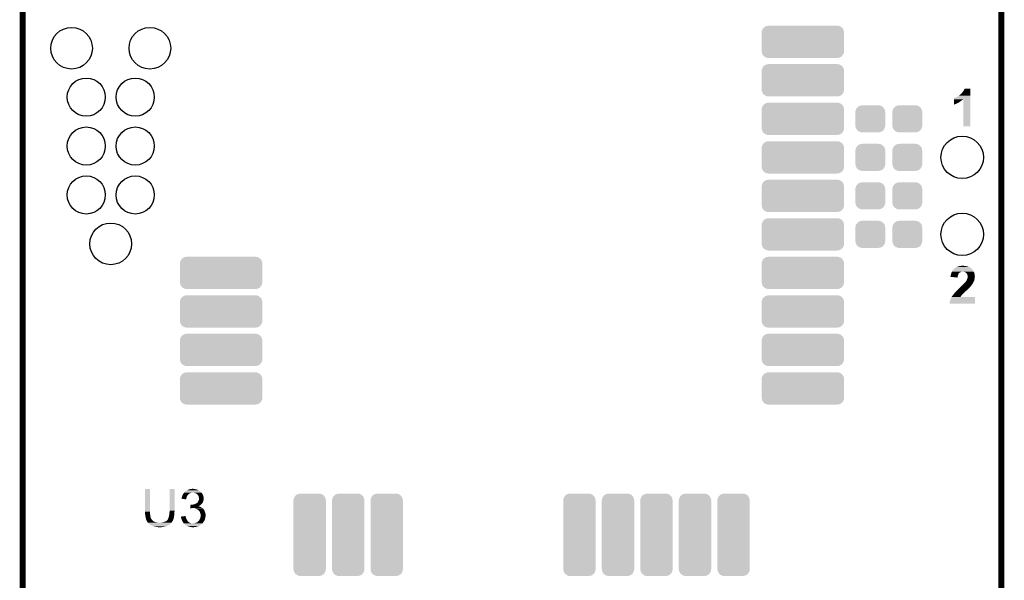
# Model space of a CAD drawing. Extents: x -1.3 to 24.2, y -3.9 to 53.4.
# Tile 22 of 28: x -1.3 to 24.2, y 25.3 to 39.9. Entities that reach past the tile are written whole.
import ezdxf

# ---------------------------------------------------------------- set-up
doc = ezdxf.new("R2010")
doc.units = 0
doc.layers.get('0').update_dxf_attribs({"linetype": 'CONTINUOUS'})
for name, color, linetype in [('RAK11720_CLICK_V100_GKO', 14, 'CONTINUOUS'), ('RAK11720_CLICK_V100_GTO', 12, 'CONTINUOUS'), ('RAK11720_CLICK_V100_GTS', 13, 'CONTINUOUS')]:
    doc.layers.add(name, color=color, linetype=linetype)

# ---------------------------------------------------------------- blocks, each defined once
blk = doc.blocks.new('ROUND_78')
blk.add_circle((0, 0), 0.551)
blk = doc.blocks.new('CUSTOM_79')
for points in [[(-0.37475, 0.234078), (-0.360486, 0.26887), (0.377262, 0.234078), (0.357822, 0.26887)], [(-0.360486, 0.26887), (-0.34504, 0.286174), (0.357822, 0.26887), (0.348152, 0.286174)], [(-0.34504, 0.286174), (-0.320744, 0.31339), (0.348152, 0.286174), (0.317222, 0.31339)], [(-0.320744, 0.31339), (-0.298526, 0.325596), (0.317222, 0.31339), (0.30335, 0.325596)], [(-0.298526, 0.325596), (-0.268438, 0.342124), (0.30335, 0.325596), (0.2622, 0.342124)], [(-0.268438, 0.342124), (-0.233628, 0.347838), (0.2622, 0.342124), (0.247972, 0.347838)], [(-0.233628, 0.347838), (-0.20955, 0.35179), (0.247972, 0.347838), (0.20955, 0.35179)], [(-0.38735, 0.17526), (-0.383124, 0.213652), (0.38735, 0.17526), (0.380766, 0.213652)], [(-0.38608, 0.154124), (-0.38735, 0.17526), (0.38608, 0.154124), (0.38735, 0.17526)], [(-0.38608, -0.154124), (-0.38608, 0.154124), (0.38608, -0.154124), (0.38608, 0.154124)], [(-0.383124, 0.213652), (-0.37475, 0.234078), (0.380766, 0.213652), (0.377262, 0.234078)], [(-0.38735, -0.17526), (-0.38608, -0.154124), (0.38735, -0.17526), (0.38608, -0.154124)], [(-0.380764, -0.213652), (-0.38735, -0.17526), (0.383124, -0.213652), (0.38735, -0.17526)], [(-0.377262, -0.234078), (-0.380764, -0.213652), (0.374748, -0.234078), (0.383124, -0.213652)], [(-0.35782, -0.26887), (-0.377262, -0.234078), (0.360486, -0.26887), (0.374748, -0.234078)], [(-0.348152, -0.286174), (-0.35782, -0.26887), (0.345038, -0.286174), (0.360486, -0.26887)], [(-0.31722, -0.31339), (-0.348152, -0.286174), (0.320744, -0.31339), (0.345038, -0.286174)], [(-0.30335, -0.325596), (-0.31722, -0.31339), (0.298524, -0.325596), (0.320744, -0.31339)], [(-0.262198, -0.342124), (-0.30335, -0.325596), (0.268438, -0.342124), (0.298524, -0.325596)], [(-0.247972, -0.347838), (-0.262198, -0.342124), (0.233626, -0.347838), (0.268438, -0.342124)], [(-0.20955, -0.35179), (-0.247972, -0.347838), (0.20955, -0.35179), (0.233626, -0.347838)]]:
    blk.add_solid(points)
blk = doc.blocks.new('ROUND_81')
blk.add_circle((0, 0), 0.495)
blk = doc.blocks.new('CUSTOM_83')
for points in [[(-0.375872, 1.005534), (-0.355274, 1.029436), (0.379164, 1.005534), (0.351456, 1.029436)], [(-0.355274, 1.029436), (-0.329106, 1.044372), (0.351456, 1.029436), (0.33414, 1.044372)], [(-0.329106, 1.044372), (-0.303632, 1.05891), (0.33414, 1.044372), (0.296752, 1.05891)], [(-0.303632, 1.05891), (-0.264608, 1.06592), (0.296752, 1.05891), (0.278722, 1.06592)], [(-0.264608, 1.06592), (-0.24511, 1.069422), (0.278722, 1.06592), (0.24511, 1.069422)], [(-0.24511, 1.069422), (-0.24511, 1.07061), (0.24511, 1.069422), (0.24511, 1.07061)], [(-0.42037, -0.89535), (-0.42037, 0.89535), (0.42037, -0.89535), (0.42037, 0.89535)], [(-0.419096, 0.89535), (-0.415608, 0.928962), (0.419096, 0.89535), (0.413076, 0.928962)], [(-0.415608, 0.928962), (-0.405936, 0.953878), (0.413076, 0.928962), (0.408612, 0.953878)], [(-0.405936, 0.953878), (-0.394088, 0.984392), (0.408612, 0.953878), (0.391218, 0.984392)], [(-0.394088, 0.984392), (-0.375872, 1.005534), (0.391218, 0.984392), (0.379164, 1.005534)], [(-0.413074, -0.928962), (-0.419096, -0.89535), (0.415608, -0.928962), (0.419096, -0.89535)], [(-0.408612, -0.953878), (-0.413074, -0.928962), (0.405934, -0.953878), (0.415608, -0.928962)], [(-0.391216, -0.984392), (-0.408612, -0.953878), (0.394088, -0.984392), (0.405934, -0.953878)], [(-0.379164, -1.005534), (-0.391216, -0.984392), (0.37587, -1.005534), (0.394088, -0.984392)], [(-0.351454, -1.029436), (-0.379164, -1.005534), (0.355274, -1.029436), (0.37587, -1.005534)], [(-0.33414, -1.044372), (-0.351454, -1.029436), (0.329104, -1.044372), (0.355274, -1.029436)], [(-0.29675, -1.05891), (-0.33414, -1.044372), (0.303632, -1.05891), (0.329104, -1.044372)], [(-0.278722, -1.06592), (-0.29675, -1.05891), (0.264606, -1.06592), (0.303632, -1.05891)], [(-0.24511, -1.069422), (-0.278722, -1.06592), (0.24511, -1.069422), (0.264606, -1.06592)], [(-0.24511, -1.07061), (-0.24511, -1.069422), (0.24511, -1.07061), (0.24511, -1.069422)]]:
    blk.add_solid(points)
blk = doc.blocks.new('CUSTOM_84')
for points in [[(-1.069336, 0.24511), (-1.065848, 0.278722), (1.069336, 0.24511), (1.063316, 0.278722)], [(-1.065848, 0.278722), (-1.056176, 0.303638), (1.063316, 0.278722), (1.058852, 0.303638)], [(-1.056176, 0.303638), (-1.044328, 0.334152), (1.058852, 0.303638), (1.041458, 0.334152)], [(-1.044328, 0.334152), (-1.026112, 0.355294), (1.041458, 0.334152), (1.029404, 0.355294)], [(-1.026112, 0.355294), (-1.005514, 0.379196), (1.029404, 0.355294), (1.001694, 0.379196)], [(-1.005514, 0.379196), (-0.979348, 0.39413), (1.001694, 0.379196), (0.98438, 0.39413)], [(-0.979348, 0.39413), (-0.953872, 0.40867), (0.98438, 0.39413), (0.946986, 0.40867)], [(-0.953872, 0.40867), (-0.914858, 0.415678), (0.946986, 0.40867), (0.92896, 0.415678)], [(-0.914858, 0.415678), (-0.89535, 0.419182), (0.92896, 0.415678), (0.89535, 0.419182)], [(-0.89535, 0.419182), (-0.89535, 0.42037), (0.89535, 0.419182), (0.89535, 0.42037)], [(-1.07061, -0.24511), (-1.07061, 0.24511), (1.07061, -0.24511), (1.07061, 0.24511)], [(-1.063314, -0.278722), (-1.069336, -0.24511), (1.065848, -0.278722), (1.069336, -0.24511)], [(-1.058852, -0.303638), (-1.063314, -0.278722), (1.056174, -0.303638), (1.065848, -0.278722)], [(-1.041456, -0.334152), (-1.058852, -0.303638), (1.044328, -0.334152), (1.056174, -0.303638)], [(-1.029404, -0.355294), (-1.041456, -0.334152), (1.02611, -0.355294), (1.044328, -0.334152)], [(-1.001694, -0.379196), (-1.029404, -0.355294), (1.005514, -0.379196), (1.02611, -0.355294)], [(-0.98438, -0.394132), (-1.001694, -0.379196), (0.979344, -0.394132), (1.005514, -0.379196)], [(-0.94699, -0.40867), (-0.98438, -0.394132), (0.953872, -0.40867), (0.979344, -0.394132)], [(-0.928962, -0.41568), (-0.94699, -0.40867), (0.914846, -0.41568), (0.953872, -0.40867)], [(-0.89535, -0.419182), (-0.928962, -0.41568), (0.89535, -0.419182), (0.914846, -0.41568)], [(-0.89535, -0.42037), (-0.89535, -0.419182), (0.89535, -0.42037), (0.89535, -0.419182)]]:
    blk.add_solid(points)
blk = doc.blocks.new('ROUND_39')
blk.add_circle((0, 0), 0.541)

msp = doc.modelspace()

# ---------------------------------------------------------------- linework, layer by layer
at = {"layer": 'RAK11720_CLICK_V100_GKO', "const_width": 0.1524}
for points in [[(-1.27, -3.81), (-1.27, 51.054)], [(24.13, -1.27), (24.13, 51.054)]]:
    msp.add_lwpolyline(points, dxfattribs=at)
at = {"layer": 'RAK11720_CLICK_V100_GTO'}
for points in [[(22.900644, 37.79012), (22.900646, 37.818066), (23.327352, 37.79012), (23.327354, 37.818066)], [(22.900646, 37.818066), (22.903186, 37.8206), (23.327354, 37.818066), (23.327354, 37.8206)], [(22.903186, 37.8206), (22.905722, 37.820602), (23.327354, 37.8206), (23.327354, 37.820602)], [(22.905722, 37.820602), (22.913342, 37.82314), (23.327354, 37.820602), (23.327354, 37.82314)], [(22.913342, 37.82314), (22.926038, 37.83076), (23.327354, 37.82314), (23.327354, 37.83076)], [(22.926038, 37.83076), (22.94636, 37.83838), (23.327354, 37.83076), (23.327354, 37.83838)], [(22.94636, 37.83838), (22.96922, 37.84854), (23.327354, 37.83838), (23.327354, 37.84854)], [(22.96922, 37.84854), (22.99716, 37.86378), (23.327354, 37.84854), (23.327354, 37.86378)], [(22.99716, 37.86378), (23.02764, 37.8841), (23.327354, 37.86378), (23.327354, 37.8841)], [(23.02764, 37.8841), (23.05812, 37.90697), (23.327354, 37.8841), (23.327356, 37.90697)], [(23.05812, 37.90697), (23.058142, 37.9095), (23.327356, 37.90697), (23.327356, 37.9095)], [(23.058142, 37.9095), (23.060666, 37.909506), (23.327356, 37.9095), (23.327356, 37.909506)], [(23.060666, 37.909506), (23.10384, 37.95268), (23.327356, 37.909506), (23.327356, 37.95268)], [(23.10384, 37.95268), (23.124158, 37.975538), (23.327356, 37.95268), (23.327358, 37.975538)], [(23.124158, 37.975538), (23.144482, 38.00348), (23.327358, 37.975538), (23.327358, 38.00348)], [(23.144482, 38.00348), (23.16226, 38.03396), (23.327358, 38.00348), (23.327358, 38.03396)], [(23.16226, 38.03396), (23.174966, 38.064418), (23.327358, 38.03396), (23.32736, 38.064418)], [(23.174966, 38.064418), (23.174976, 38.06444), (23.32736, 38.064418), (23.174976, 38.06444)], [(22.90064, 37.70122), (22.900642, 37.71392), (23.01748, 37.70122), (23.035262, 37.71392)], [(22.90064, 37.69106), (22.90064, 37.70122), (22.99462, 37.69106), (23.01748, 37.70122)], [(22.90064, 37.6682), (22.90064, 37.69106), (22.951438, 37.6682), (22.99462, 37.69106)], [(22.90064, 37.65045), (22.90064, 37.6682), (22.90064, 37.65045), (22.951438, 37.6682)], [(22.900642, 37.7571), (22.900644, 37.767258), (23.1013, 37.7571), (23.11146, 37.767258)], [(22.900642, 37.72662), (22.900642, 37.7571), (23.05558, 37.72662), (23.1013, 37.7571)], [(22.900642, 37.71392), (22.900642, 37.72662), (23.035262, 37.71392), (23.05558, 37.72662)], [(22.900644, 37.790106), (22.900644, 37.79012), (23.139394, 37.790106), (23.141918, 37.79012)], [(22.900644, 37.785038), (22.900644, 37.790106), (23.136854, 37.785038), (23.139394, 37.790106)], [(22.900644, 37.782498), (22.900644, 37.785038), (23.13178, 37.782498), (23.136854, 37.785038)], [(22.900644, 37.767258), (22.900644, 37.782498), (23.11146, 37.767258), (23.13178, 37.782498)], [(23.14194, 37.084022), (23.141918, 37.79012), (23.327338, 37.084022), (23.327352, 37.79012)], [(23.327338, 37.084), (23.14194, 37.084022), (23.327338, 37.084), (23.327338, 37.084022)], [(22.814282, 33.215582), (22.81936, 33.23082), (23.003192, 33.215582), (23.008906, 33.23082)], [(22.81936, 33.23082), (22.819782, 33.23336), (23.008906, 33.23082), (23.00986, 33.23336)], [(22.819782, 33.23336), (22.8219, 33.246062), (23.00986, 33.23336), (23.014094, 33.246062)], [(22.8219, 33.246062), (22.822624, 33.2486), (23.014094, 33.246062), (23.01494, 33.2486)], [(22.822624, 33.2486), (22.826254, 33.261302), (23.01494, 33.2486), (23.02256, 33.261302)], [(22.826254, 33.261302), (22.82698, 33.263842), (23.02256, 33.261302), (23.02383, 33.263842)], [(22.82698, 33.263842), (22.830242, 33.271456), (23.02383, 33.263842), (23.027638, 33.271456)], [(22.830242, 33.271456), (22.832422, 33.276542), (23.027638, 33.271456), (23.032722, 33.276542)], [(22.832422, 33.276542), (22.837864, 33.28924), (23.032722, 33.276542), (23.047962, 33.28924)], [(22.837864, 33.28924), (22.84222, 33.2994), (23.047962, 33.28924), (23.06828, 33.2994)], [(22.84222, 33.2994), (22.844252, 33.30448), (23.06828, 33.2994), (23.07844, 33.30448)], [(22.844252, 33.30448), (22.846282, 33.309558), (23.07844, 33.30448), (23.09368, 33.309558)], [(22.846282, 33.309558), (22.8473, 33.3121), (23.09368, 33.309558), (23.106378, 33.3121)], [(22.8473, 33.3121), (22.856444, 33.334958), (23.411412, 33.3121), (23.40102, 33.334958)], [(22.856444, 33.334958), (22.857462, 33.337502), (23.40102, 33.334958), (23.399496, 33.337502)], [(22.857462, 33.337502), (22.864716, 33.347658), (23.399496, 33.337502), (23.393402, 33.347658)], [(22.864716, 33.347658), (22.87923, 33.367978), (23.393402, 33.347658), (23.37816, 33.367978)], [(22.87923, 33.367978), (22.882862, 33.373062), (23.37816, 33.367978), (23.373078, 33.373062)], [(22.882862, 33.373062), (22.89048, 33.38068), (23.373078, 33.373062), (23.365462, 33.38068)], [(22.89048, 33.38068), (22.895558, 33.385756), (23.365462, 33.38068), (23.362922, 33.385756)], [(22.895558, 33.385756), (22.898096, 33.388294), (23.362922, 33.385756), (23.360386, 33.388294)], [(22.898096, 33.388294), (22.898102, 33.3883), (23.360386, 33.388294), (23.357846, 33.3883)], [(22.898102, 33.3883), (22.910806, 33.401), (23.357846, 33.3883), (23.345142, 33.401)], [(22.910806, 33.401), (22.913346, 33.401006), (23.345142, 33.401), (23.345136, 33.401006)], [(22.913346, 33.401006), (22.915878, 33.403538), (23.345136, 33.401006), (23.342602, 33.403538)], [(22.915878, 33.403538), (22.915884, 33.403542), (23.342602, 33.403538), (23.342598, 33.403542)], [(22.915884, 33.403542), (22.92096, 33.406082), (23.342598, 33.403542), (23.339042, 33.406082)], [(22.92096, 33.406082), (22.926044, 33.411162), (23.339042, 33.406082), (23.331932, 33.411162)], [(22.926044, 33.411162), (22.936198, 33.41624), (23.331932, 33.411162), (23.324822, 33.41624)], [(22.936198, 33.41624), (22.946358, 33.42132), (23.324822, 33.41624), (23.315932, 33.42132)], [(22.946358, 33.42132), (22.954824, 33.4264), (23.315932, 33.42132), (23.307042, 33.4264)], [(22.954824, 33.4264), (22.959058, 33.42894), (23.307042, 33.4264), (23.301116, 33.42894)], [(22.959058, 33.42894), (22.97176, 33.43402), (23.301116, 33.42894), (23.28926, 33.43402)], [(22.97176, 33.43402), (22.987002, 33.441642), (23.28926, 33.43402), (23.270204, 33.441642)], [(22.987002, 33.441642), (23.01366, 33.449258), (23.270204, 33.441642), (23.251162, 33.449258)], [(23.01366, 33.449258), (23.04034, 33.45688), (23.251162, 33.449258), (23.215598, 33.45688)], [(23.04034, 33.45688), (23.07082, 33.46196), (23.215598, 33.45688), (23.197822, 33.46196)], [(23.07082, 33.46196), (23.08606, 33.4645), (23.197822, 33.46196), (23.182582, 33.4645)], [(23.08606, 33.4645), (23.106382, 33.46704), (23.167342, 33.4645), (23.154638, 33.46704)], [(23.16734, 33.30702), (23.149558, 33.3121), (23.41372, 33.30702), (23.411412, 33.3121)], [(23.182582, 33.30194), (23.16734, 33.30702), (23.416066, 33.30194), (23.41372, 33.30702)], [(23.19528, 33.29686), (23.182582, 33.30194), (23.41841, 33.29686), (23.416066, 33.30194)], [(23.20544, 33.289242), (23.19528, 33.29686), (23.421928, 33.289242), (23.41841, 33.29686)], [(23.215594, 33.284162), (23.20544, 33.289242), (23.424272, 33.284162), (23.421928, 33.289242)], [(23.218134, 33.279094), (23.215594, 33.284162), (23.426612, 33.279094), (23.424272, 33.284162)], [(23.22067, 33.27908), (23.218134, 33.279094), (23.426618, 33.27908), (23.426612, 33.279094)], [(23.22406, 33.274), (23.22067, 33.27908), (23.428962, 33.274), (23.426618, 33.27908)], [(23.23592, 33.256218), (23.22406, 33.274), (23.43404, 33.256218), (23.428962, 33.274)], [(23.240998, 33.248604), (23.23592, 33.256218), (23.434992, 33.248604), (23.43404, 33.256218)], [(23.251158, 33.218122), (23.240998, 33.248604), (23.438802, 33.218122), (23.434992, 33.248604)], [(23.2537, 33.202882), (23.251158, 33.218122), (23.440708, 33.202882), (23.438802, 33.218122)], [(22.8092, 33.18764), (22.809202, 33.192724), (22.99716, 33.18764), (22.998176, 33.192724)], [(22.8092, 33.18004), (22.8092, 33.18764), (22.996462, 33.18004), (22.99716, 33.18764)], [(22.994598, 33.159702), (22.8092, 33.18004), (22.994598, 33.159702), (22.996462, 33.18004)], [(22.809202, 33.192724), (22.81428, 33.202884), (22.998176, 33.192724), (23.000208, 33.202884)], [(22.81428, 33.213038), (22.814282, 33.215582), (23.00224, 33.213038), (23.003192, 33.215582)], [(22.81428, 33.202884), (22.81428, 33.213038), (23.000208, 33.202884), (23.00224, 33.213038)], [(23.1013, 32.94634), (23.12416, 32.9692), (23.344376, 32.94634), (23.36038, 32.9692)], [(23.12416, 32.9692), (23.14702, 32.99206), (23.36038, 32.9692), (23.378158, 32.99206)], [(23.14702, 32.99206), (23.1521, 32.99714), (23.378158, 32.99206), (23.380698, 32.99714)], [(23.1521, 32.99714), (23.165954, 33.01238), (23.380698, 32.99714), (23.38832, 33.01238)], [(23.165954, 33.01238), (23.177502, 33.025082), (23.38832, 33.01238), (23.395578, 33.025082)], [(23.177502, 33.025082), (23.183852, 33.030162), (23.395578, 33.025082), (23.398482, 33.030162)], [(23.183852, 33.030162), (23.190202, 33.035242), (23.398482, 33.030162), (23.401868, 33.035242)], [(23.190202, 33.035242), (23.198326, 33.045398), (23.401868, 33.035242), (23.408638, 33.045398)], [(23.198326, 33.045398), (23.20036, 33.04794), (23.408638, 33.045398), (23.409654, 33.04794)], [(23.20036, 33.04794), (23.207978, 33.0581), (23.409654, 33.04794), (23.41372, 33.0581)], [(23.207978, 33.0581), (23.213688, 33.065716), (23.41372, 33.0581), (23.41626, 33.065716)], [(23.213688, 33.065716), (23.215594, 33.068258), (23.41626, 33.065716), (23.418796, 33.068258)], [(23.215594, 33.068258), (23.2156, 33.068264), (23.418796, 33.068258), (23.418798, 33.068264)], [(23.2156, 33.068264), (23.215604, 33.070806), (23.418798, 33.068264), (23.419644, 33.070806)], [(23.215604, 33.070806), (23.22068, 33.07842), (23.419644, 33.070806), (23.422182, 33.07842)], [(23.22068, 33.07842), (23.2283, 33.088582), (23.422182, 33.07842), (23.42557, 33.088582)], [(23.2283, 33.088582), (23.229146, 33.09112), (23.42557, 33.088582), (23.426418, 33.09112)], [(23.229146, 33.09112), (23.23338, 33.103818), (23.426418, 33.09112), (23.42924, 33.103818)], [(23.23338, 33.103818), (23.237734, 33.11398), (23.42924, 33.103818), (23.4315, 33.11398)], [(23.237734, 33.11398), (23.241, 33.1216), (23.4315, 33.11398), (23.433404, 33.1216)], [(23.241, 33.1216), (23.24576, 33.1343), (23.433404, 33.1216), (23.43658, 33.1343)], [(23.24576, 33.1343), (23.248618, 33.141918), (23.43658, 33.1343), (23.437532, 33.141918)], [(23.248618, 33.141918), (23.252246, 33.15462), (23.437532, 33.141918), (23.43912, 33.15462)], [(23.252246, 33.15462), (23.2537, 33.159702), (23.43912, 33.15462), (23.43912, 33.159702)], [(23.2537, 33.195258), (23.2537, 33.202882), (23.44166, 33.195258), (23.440708, 33.202882)], [(23.2537, 33.182558), (23.2537, 33.195258), (23.44166, 33.182558), (23.44166, 33.195258)], [(23.2537, 33.169858), (23.2537, 33.182558), (23.43912, 33.169858), (23.44166, 33.182558)], [(23.2537, 33.159702), (23.2537, 33.169858), (23.43912, 33.159702), (23.43912, 33.169858)], [(22.869522, 32.699958), (22.87524, 32.70758), (23.098758, 32.699958), (23.10384, 32.70758)], [(22.87524, 32.70758), (22.87727, 32.710118), (23.10384, 32.70758), (23.106378, 32.710118)], [(22.87727, 32.710118), (22.881334, 32.715198), (23.106378, 32.710118), (23.113998, 32.715198)], [(22.881334, 32.715198), (22.8854, 32.72028), (23.113998, 32.715198), (23.117386, 32.72028)], [(22.8854, 32.72028), (22.887092, 32.722818), (23.117386, 32.72028), (23.11908, 32.722818)], [(22.887092, 32.722818), (22.89556, 32.73552), (23.11908, 32.722818), (23.133898, 32.73552)], [(22.89556, 32.73552), (22.897674, 32.738058), (23.133898, 32.73552), (23.13686, 32.738058)], [(22.897674, 32.738058), (22.90826, 32.75076), (23.13686, 32.738058), (23.147972, 32.75076)], [(22.90826, 32.75076), (22.91479, 32.75838), (23.147972, 32.75076), (23.15464, 32.75838)], [(22.91479, 32.75838), (22.9235, 32.76854), (23.15464, 32.75838), (23.164798, 32.76854)], [(22.9235, 32.76854), (22.930168, 32.776162), (23.164798, 32.76854), (23.17242, 32.776162)], [(22.930168, 32.776162), (22.941278, 32.78886), (23.17242, 32.776162), (23.187236, 32.78886)], [(22.941278, 32.78886), (22.943818, 32.7914), (23.187236, 32.78886), (23.1902, 32.7914)], [(22.943818, 32.7914), (22.959056, 32.806638), (23.1902, 32.7914), (23.205438, 32.806638)], [(22.959056, 32.806638), (22.964138, 32.81172), (23.205438, 32.806638), (23.213056, 32.81172)], [(22.964138, 32.81172), (22.969204, 32.816786), (23.213056, 32.81172), (23.215594, 32.816786)], [(22.969204, 32.816786), (22.969218, 32.8168), (23.215594, 32.816786), (23.218134, 32.8168)], [(22.969218, 32.8168), (23.002238, 32.84982), (23.218134, 32.8168), (23.25116, 32.84982)], [(23.002238, 32.84982), (23.025098, 32.87268), (23.25116, 32.84982), (23.27656, 32.87268)], [(23.025098, 32.87268), (23.03272, 32.8803), (23.27656, 32.87268), (23.283332, 32.8803)], [(23.03272, 32.8803), (23.04948, 32.89554), (23.283332, 32.8803), (23.29688, 32.89554)], [(23.04948, 32.89554), (23.06066, 32.905706), (23.29688, 32.89554), (23.307044, 32.905706)], [(23.06066, 32.905706), (23.060666, 32.908246), (23.307044, 32.905706), (23.309584, 32.908246)], [(23.060666, 32.908246), (23.07844, 32.92602), (23.309584, 32.908246), (23.327358, 32.92602)], [(23.07844, 32.92602), (23.078442, 32.926022), (23.327358, 32.92602), (23.327358, 32.926022)], [(23.078442, 32.926022), (23.091142, 32.933644), (23.327358, 32.926022), (23.333078, 32.933644)], [(23.091142, 32.933644), (23.093168, 32.936178), (23.333078, 32.933644), (23.33498, 32.936178)], [(23.093168, 32.936178), (23.099266, 32.943798), (23.33498, 32.936178), (23.342598, 32.943798)], [(23.099266, 32.943798), (23.1013, 32.94634), (23.342598, 32.943798), (23.344376, 32.94634)], [(22.78634, 32.486622), (22.786342, 32.491684), (23.441638, 32.486622), (23.441638, 32.491684)], [(23.441638, 32.4866), (22.78634, 32.486622), (23.441638, 32.4866), (23.441638, 32.486622)], [(22.786342, 32.491684), (22.78888, 32.496764), (23.441638, 32.491684), (23.441638, 32.496764)], [(22.78888, 32.496764), (22.788882, 32.504382), (23.441638, 32.496764), (23.44164, 32.504382)], [(22.788882, 32.504382), (22.79142, 32.512004), (23.44164, 32.504382), (23.44164, 32.512004)], [(22.79142, 32.522162), (22.796502, 32.54756), (23.441642, 32.522162), (23.441644, 32.54756)], [(22.79142, 32.512004), (22.79142, 32.522162), (23.44164, 32.512004), (23.441642, 32.522162)], [(22.796502, 32.54756), (22.80666, 32.5755), (23.441644, 32.54756), (23.441648, 32.5755)], [(22.80666, 32.5755), (22.81682, 32.605978), (23.441648, 32.5755), (23.441652, 32.605978)], [(22.81682, 32.605978), (22.83206, 32.64154), (23.441652, 32.605978), (23.441656, 32.64154)], [(22.83206, 32.64154), (22.842416, 32.659298), (23.441656, 32.64154), (23.44166, 32.659298)], [(22.842416, 32.659298), (22.84243, 32.65932), (23.44166, 32.659298), (23.070858, 32.65932)], [(22.84243, 32.65932), (22.84984, 32.672024), (23.070858, 32.65932), (23.078088, 32.672024)], [(22.84984, 32.672024), (22.849846, 32.674566), (23.078088, 32.672024), (23.079534, 32.674566)], [(22.849846, 32.674566), (22.852378, 32.6771), (23.079534, 32.674566), (23.080978, 32.6771)], [(22.852378, 32.6771), (22.852382, 32.677104), (23.080978, 32.6771), (23.08098, 32.677104)], [(22.852382, 32.677104), (22.854922, 32.68218), (23.08098, 32.677104), (23.084606, 32.68218)], [(22.854922, 32.68218), (22.86, 32.687262), (23.084606, 32.68218), (23.088236, 32.687262)], [(22.86, 32.687262), (22.865714, 32.69488), (23.088236, 32.687262), (23.09368, 32.69488)], [(22.865714, 32.69488), (22.869522, 32.699958), (23.09368, 32.69488), (23.098758, 32.699958)], [(1.905, 27.086558), (1.90502, 27.670738), (2.03454, 27.086558), (2.03454, 27.670738)], [(1.90502, 27.670738), (1.905022, 27.67076), (2.03454, 27.670738), (1.905022, 27.67076)], [(2.54254, 27.10688), (2.54256, 27.670738), (2.67208, 27.10688), (2.67208, 27.670738)], [(2.54256, 27.670738), (2.542562, 27.67076), (2.67208, 27.670738), (2.542562, 27.67076)], [(2.928622, 27.586942), (2.94386, 27.60218), (3.36296, 27.586942), (3.34518, 27.60218)], [(2.94386, 27.60218), (2.954024, 27.612342), (3.34518, 27.60218), (3.332986, 27.612342)], [(2.954024, 27.612342), (2.959096, 27.61488), (3.332986, 27.612342), (3.32994, 27.61488)], [(2.959096, 27.61488), (2.9591, 27.614882), (3.32994, 27.61488), (3.329938, 27.614882)], [(2.9591, 27.614882), (2.96418, 27.61996), (3.329938, 27.614882), (3.32232, 27.61996)], [(2.96418, 27.61996), (2.971802, 27.62504), (3.32232, 27.61996), (3.3147, 27.62504)], [(2.971802, 27.62504), (2.992114, 27.635198), (3.3147, 27.62504), (3.302002, 27.635198)], [(2.992114, 27.635198), (2.992118, 27.6352), (3.302002, 27.635198), (3.301998, 27.6352)], [(2.992118, 27.6352), (2.996352, 27.63774), (3.301998, 27.6352), (3.294384, 27.63774)], [(2.996352, 27.63774), (3.000578, 27.640276), (3.294384, 27.63774), (3.29184, 27.640276)], [(3.000578, 27.640276), (3.00482, 27.64282), (3.29184, 27.640276), (3.285482, 27.64282)], [(3.00482, 27.64282), (3.03276, 27.65298), (3.285482, 27.64282), (3.260086, 27.65298)], [(3.03276, 27.65298), (3.052566, 27.660598), (3.260086, 27.65298), (3.241042, 27.660598)], [(3.052566, 27.660598), (3.065782, 27.66568), (3.241042, 27.660598), (3.21564, 27.66568)], [(3.065782, 27.66568), (3.09118, 27.67076), (3.21564, 27.66568), (3.192778, 27.67076)], [(3.09118, 27.67076), (3.10388, 27.6733), (3.192778, 27.67076), (3.17246, 27.6733)], [(3.10388, 27.6733), (3.124202, 27.67584), (3.17246, 27.6733), (3.157222, 27.67584)], [(2.85242, 27.421858), (2.852422, 27.424384), (2.975182, 27.421858), (2.975604, 27.424384)], [(2.971778, 27.401524), (2.85242, 27.421858), (2.971778, 27.401524), (2.975182, 27.421858)], [(2.852422, 27.424384), (2.85496, 27.429464), (2.975604, 27.424384), (2.976454, 27.429464)], [(2.85496, 27.431998), (2.854962, 27.434542), (2.97688, 27.431998), (2.977804, 27.434542)], [(2.85496, 27.429464), (2.85496, 27.431998), (2.976454, 27.429464), (2.97688, 27.431998)], [(2.854962, 27.434542), (2.857498, 27.44216), (2.977804, 27.434542), (2.980574, 27.44216)], [(2.857498, 27.44216), (2.861946, 27.45994), (2.980574, 27.44216), (2.98704, 27.45994)], [(2.861946, 27.45994), (2.862582, 27.46248), (2.98704, 27.45994), (2.988168, 27.46248)], [(2.862582, 27.46248), (2.86997, 27.4828), (2.988168, 27.46248), (2.9972, 27.4828)], [(2.86997, 27.4828), (2.87274, 27.490418), (2.9972, 27.4828), (3.000464, 27.490418)], [(2.87274, 27.490418), (2.876972, 27.500578), (3.000464, 27.490418), (3.00482, 27.500578)], [(2.876972, 27.500578), (2.882262, 27.513278), (3.00482, 27.500578), (3.014978, 27.513278)], [(2.882262, 27.513278), (2.88544, 27.520902), (3.014978, 27.513278), (3.022602, 27.520902)], [(2.88544, 27.520902), (2.886918, 27.523438), (3.022602, 27.520902), (3.025138, 27.523438)], [(2.886918, 27.523438), (2.89136, 27.531054), (3.025138, 27.523438), (3.030216, 27.531054)], [(2.89136, 27.531054), (2.892838, 27.533588), (3.030216, 27.531054), (3.03022, 27.533588)], [(2.892838, 27.533588), (2.900254, 27.5463), (3.03022, 27.533588), (3.05054, 27.5463)], [(2.900254, 27.5463), (2.903218, 27.55138), (3.05054, 27.5463), (3.05765, 27.55138)], [(2.903218, 27.55138), (2.908296, 27.558998), (3.05765, 27.55138), (3.068316, 27.558998)], [(2.908296, 27.558998), (2.911684, 27.56408), (3.068316, 27.558998), (3.088638, 27.56408)], [(2.911684, 27.56408), (2.916764, 27.571698), (3.088638, 27.56408), (3.106418, 27.571698)], [(2.916764, 27.571698), (2.918458, 27.57424), (3.106418, 27.571698), (3.1242, 27.57424)], [(2.918458, 27.57424), (2.920152, 27.57678), (3.1242, 27.57424), (3.136898, 27.57678)], [(2.920152, 27.57678), (2.923542, 27.581862), (3.373122, 27.57678), (3.36804, 27.581862)], [(2.923542, 27.581862), (2.928622, 27.586942), (3.36804, 27.581862), (3.36296, 27.586942)], [(3.172458, 27.57424), (3.147062, 27.57678), (3.375662, 27.57424), (3.373122, 27.57678)], [(3.195318, 27.56916), (3.172458, 27.57424), (3.380742, 27.56916), (3.375662, 27.57424)], [(3.195324, 27.569158), (3.195318, 27.56916), (3.380742, 27.569158), (3.380742, 27.56916)], [(3.21564, 27.56154), (3.195324, 27.569158), (3.384976, 27.56154), (3.380742, 27.569158)], [(3.230878, 27.55646), (3.21564, 27.56154), (3.387798, 27.55646), (3.384976, 27.56154)], [(3.24358, 27.5463), (3.230878, 27.55646), (3.393442, 27.5463), (3.387798, 27.55646)], [(3.246972, 27.543756), (3.24358, 27.5463), (3.39598, 27.543756), (3.393442, 27.5463)], [(3.25374, 27.53868), (3.246972, 27.543756), (3.397674, 27.53868), (3.39598, 27.543756)], [(3.257554, 27.536138), (3.25374, 27.53868), (3.39852, 27.536138), (3.397674, 27.53868)], [(3.26136, 27.5336), (3.257554, 27.536138), (3.400044, 27.5336), (3.39852, 27.536138)], [(3.27152, 27.52344), (3.26136, 27.5336), (3.40614, 27.52344), (3.400044, 27.5336)], [(3.279138, 27.51582), (3.27152, 27.52344), (3.408682, 27.51582), (3.40614, 27.52344)], [(3.276602, 27.330402), (3.294378, 27.36596), (3.408044, 27.330402), (3.42138, 27.36596)], [(3.283494, 27.508202), (3.279138, 27.51582), (3.41122, 27.508202), (3.408682, 27.51582)], [(3.2893, 27.498042), (3.283494, 27.508202), (3.415574, 27.498042), (3.41122, 27.508202)], [(3.292568, 27.490418), (3.2893, 27.498042), (3.41884, 27.490418), (3.415574, 27.498042)], [(3.29692, 27.480262), (3.292568, 27.490418), (3.42138, 27.480262), (3.41884, 27.490418)], [(3.294378, 27.36596), (3.29692, 27.371042), (3.42138, 27.36596), (3.422832, 27.371042)], [(3.299824, 27.4701), (3.29692, 27.480262), (3.42392, 27.4701), (3.42138, 27.480262)], [(3.29692, 27.371042), (3.301152, 27.383738), (3.422832, 27.371042), (3.42646, 27.383738)], [(3.302, 27.462482), (3.299824, 27.4701), (3.425444, 27.462482), (3.42392, 27.4701)], [(3.301152, 27.383738), (3.30454, 27.3939), (3.42646, 27.383738), (3.428152, 27.3939)], [(3.30454, 27.44724), (3.302, 27.462482), (3.428492, 27.44724), (3.425444, 27.462482)], [(3.30505, 27.4447), (3.30454, 27.44724), (3.429, 27.4447), (3.428492, 27.44724)], [(3.30454, 27.3939), (3.305386, 27.39898), (3.428152, 27.3939), (3.429, 27.39898)], [(3.30708, 27.434542), (3.30505, 27.4447), (3.43013, 27.434542), (3.429, 27.4447)], [(3.305386, 27.39898), (3.307078, 27.409138), (3.429, 27.39898), (3.43154, 27.409138)], [(3.307078, 27.409138), (3.30708, 27.409142), (3.43154, 27.409138), (3.43154, 27.409142)], [(3.30708, 27.421838), (3.30708, 27.434542), (3.43154, 27.421838), (3.43013, 27.434542)], [(3.30708, 27.409142), (3.30708, 27.421838), (3.43154, 27.409142), (3.43154, 27.421838)], [(1.905, 27.078938), (1.905, 27.086558), (2.036446, 27.078938), (2.03454, 27.086558)], [(2.54254, 27.084018), (2.54254, 27.10688), (2.67208, 27.084018), (2.67208, 27.10688)], [(3.075944, 27.157712), (3.076544, 27.16276), (3.075944, 27.157712), (3.093718, 27.16276)], [(3.076544, 27.16276), (3.076848, 27.1653), (3.093718, 27.16276), (3.1115, 27.1653)], [(3.076848, 27.1653), (3.07715, 27.16784), (3.1115, 27.1653), (3.124198, 27.16784)], [(3.07715, 27.16784), (3.077454, 27.17038), (3.136898, 27.16784), (3.147058, 27.17038)], [(3.077454, 27.17038), (3.078664, 27.18054), (3.401424, 27.17038), (3.38836, 27.18054)], [(3.078664, 27.18054), (3.08018, 27.19324), (3.38836, 27.18054), (3.36804, 27.19324)], [(3.08018, 27.19324), (3.081694, 27.20594), (3.36804, 27.19324), (3.345182, 27.20594)], [(3.081694, 27.20594), (3.082602, 27.21356), (3.345182, 27.20594), (3.32486, 27.21356)], [(3.082602, 27.21356), (3.083208, 27.21864), (3.32486, 27.21356), (3.309622, 27.21864)], [(3.083208, 27.21864), (3.083814, 27.223718), (3.309622, 27.21864), (3.299464, 27.223718)], [(3.083814, 27.22372), (3.085328, 27.23642), (3.294472, 27.22372), (3.319778, 27.23642)], [(3.083814, 27.223718), (3.083814, 27.22372), (3.299464, 27.223718), (3.294472, 27.22372)], [(3.085328, 27.23642), (3.086842, 27.24912), (3.319778, 27.23642), (3.337562, 27.24912)], [(3.086842, 27.24912), (3.088356, 27.26182), (3.337562, 27.24912), (3.352376, 27.26182)], [(3.088356, 27.26182), (3.088658, 27.264358), (3.101344, 27.26182), (3.096264, 27.264358)], [(3.088658, 27.264358), (3.08866, 27.26436), (3.096264, 27.264358), (3.08866, 27.26436)], [(3.11912, 27.26182), (3.1369, 27.26436), (3.352376, 27.26182), (3.35534, 27.26436)], [(3.1369, 27.26436), (3.15468, 27.2669), (3.35534, 27.26436), (3.358388, 27.2669)], [(3.15468, 27.2669), (3.174998, 27.27198), (3.358388, 27.2669), (3.364484, 27.27198)], [(3.19024, 27.16784), (3.159762, 27.17038), (3.40469, 27.16784), (3.401424, 27.17038)], [(3.174998, 27.27198), (3.190238, 27.27706), (3.364484, 27.27198), (3.37058, 27.27706)], [(3.190238, 27.27706), (3.197858, 27.2796), (3.37058, 27.27706), (3.373118, 27.2796)], [(3.215638, 27.16276), (3.19024, 27.16784), (3.41122, 27.16276), (3.40469, 27.16784)], [(3.197858, 27.2796), (3.215004, 27.28722), (3.373118, 27.2796), (3.380738, 27.28722)], [(3.215004, 27.28722), (3.22072, 27.28976), (3.380738, 27.28722), (3.382642, 27.28976)], [(3.24104, 27.1526), (3.215638, 27.16276), (3.42025, 27.1526), (3.41122, 27.16276)], [(3.22072, 27.28976), (3.235958, 27.297378), (3.382642, 27.28976), (3.38836, 27.297378)], [(3.235958, 27.297378), (3.246124, 27.30246), (3.38836, 27.297378), (3.393438, 27.30246)], [(3.258822, 27.14244), (3.24104, 27.1526), (3.429278, 27.14244), (3.42025, 27.1526)], [(3.246124, 27.30246), (3.248666, 27.302464), (3.393438, 27.30246), (3.393442, 27.302464)], [(3.248666, 27.302464), (3.252468, 27.305), (3.393442, 27.302464), (3.395978, 27.305)], [(3.252468, 27.305), (3.256282, 27.307542), (3.395978, 27.305), (3.397248, 27.307542)], [(3.256282, 27.307542), (3.266442, 27.317702), (3.397248, 27.307542), (3.40233, 27.317702)], [(3.263914, 27.139894), (3.258822, 27.14244), (3.43154, 27.139894), (3.429278, 27.14244)], [(3.268994, 27.137354), (3.263914, 27.139894), (3.431544, 27.137354), (3.43154, 27.139894)], [(3.266442, 27.317702), (3.272536, 27.32532), (3.40233, 27.317702), (3.40614, 27.32532)], [(3.274058, 27.134822), (3.268994, 27.137354), (3.433232, 27.134822), (3.431544, 27.137354)], [(3.272536, 27.32532), (3.276602, 27.330402), (3.40614, 27.32532), (3.408044, 27.330402)], [(3.28676, 27.12466), (3.274058, 27.134822), (3.440008, 27.12466), (3.433232, 27.134822)], [(3.29438, 27.11958), (3.28676, 27.12466), (3.443394, 27.11958), (3.440008, 27.12466)], [(3.296922, 27.11704), (3.29438, 27.11958), (3.445088, 27.11704), (3.443394, 27.11958)], [(3.299146, 27.1145), (3.296922, 27.11704), (3.44678, 27.1145), (3.445088, 27.11704)], [(3.3147, 27.096722), (3.299146, 27.1145), (3.4544, 27.096722), (3.44678, 27.1145)], [(3.314702, 27.09672), (3.3147, 27.096722), (3.4544, 27.09672), (3.4544, 27.096722)], [(3.329938, 27.073864), (3.314702, 27.09672), (3.46202, 27.073864), (3.4544, 27.09672)], [(1.905232, 27.076398), (1.905, 27.078938), (2.03708, 27.076398), (2.036446, 27.078938)], [(1.90754, 27.051), (1.905232, 27.076398), (2.03708, 27.051), (2.03708, 27.076398)], [(1.90754, 27.03576), (1.90754, 27.051), (2.03708, 27.03576), (2.03708, 27.051)], [(1.90754, 27.025602), (1.90754, 27.03576), (2.037928, 27.025602), (2.03708, 27.03576)], [(1.909798, 27.00528), (1.90754, 27.025602), (2.03962, 27.00528), (2.037928, 27.025602)], [(1.91008, 27.00274), (1.909798, 27.00528), (2.040044, 27.00274), (2.03962, 27.00528)], [(1.91516, 26.962102), (1.91008, 27.00274), (2.046818, 26.962102), (2.040044, 27.00274)], [(1.92024, 26.944322), (1.91516, 26.962102), (2.04978, 26.944322), (2.046818, 26.962102)], [(1.920242, 26.94432), (1.92024, 26.944322), (2.04978, 26.94432), (2.04978, 26.944322)], [(1.922056, 26.931618), (1.920242, 26.94432), (2.052322, 26.931618), (2.04978, 26.94432)], [(1.92278, 26.92654), (1.922056, 26.931618), (2.054354, 26.92654), (2.052322, 26.931618)], [(1.924052, 26.918916), (1.92278, 26.92654), (2.0574, 26.918916), (2.054354, 26.92654)], [(1.924476, 26.916374), (1.924052, 26.918916), (2.057404, 26.916374), (2.0574, 26.918916)], [(1.92532, 26.911302), (1.924476, 26.916374), (2.060786, 26.911302), (2.057404, 26.916374)], [(1.926338, 26.908758), (1.92532, 26.911302), (2.06248, 26.908758), (2.060786, 26.911302)], [(1.930398, 26.898602), (1.926338, 26.908758), (2.06756, 26.898602), (2.06248, 26.908758)], [(1.9304, 26.8986), (1.930398, 26.898602), (2.06756, 26.8986), (2.06756, 26.898602)], [(1.93294, 26.885902), (1.9304, 26.8986), (2.07772, 26.885902), (2.06756, 26.8986)], [(1.932942, 26.8859), (1.93294, 26.885902), (2.07772, 26.8859), (2.07772, 26.885902)], [(1.93802, 26.870662), (1.932942, 26.8859), (2.08788, 26.870662), (2.07772, 26.8859)], [(1.938022, 26.87066), (1.93802, 26.870662), (2.08788, 26.87066), (2.08788, 26.870662)], [(1.940558, 26.865584), (1.938022, 26.87066), (2.09211, 26.865584), (2.08788, 26.87066)], [(1.94056, 26.860504), (1.940558, 26.865584), (2.096344, 26.860504), (2.09211, 26.865584)], [(1.943528, 26.855418), (1.94056, 26.860504), (2.10058, 26.855418), (2.096344, 26.860504)], [(1.952416, 26.84018), (1.943528, 26.855418), (2.118362, 26.84018), (2.10058, 26.855418)], [(1.95834, 26.83002), (1.952416, 26.84018), (2.13462, 26.83002), (2.118362, 26.84018)], [(1.959958, 26.82748), (1.95834, 26.83002), (2.138684, 26.82748), (2.13462, 26.83002)], [(2.42316, 26.8224), (2.453642, 26.837642), (2.611118, 26.8224), (2.61874, 26.837642)], [(2.453642, 26.837642), (2.461256, 26.842718), (2.61874, 26.837642), (2.62128, 26.842718)], [(2.461256, 26.842718), (2.46888, 26.8478), (2.62128, 26.842718), (2.624666, 26.8478)], [(2.46888, 26.8478), (2.481576, 26.857958), (2.624666, 26.8478), (2.631438, 26.857958)], [(2.481576, 26.857958), (2.48158, 26.85796), (2.631438, 26.857958), (2.631438, 26.85796)], [(2.48158, 26.85796), (2.484122, 26.860504), (2.631438, 26.85796), (2.63271, 26.860504)], [(2.484122, 26.860504), (2.486662, 26.86558), (2.63271, 26.860504), (2.635248, 26.86558)], [(2.486662, 26.86558), (2.489196, 26.868116), (2.635248, 26.86558), (2.636518, 26.868116)], [(2.489196, 26.868116), (2.491736, 26.870658), (2.636518, 26.868116), (2.639056, 26.870658)], [(2.491736, 26.870658), (2.491742, 26.870664), (2.639056, 26.870658), (2.639056, 26.870664)], [(2.491742, 26.870664), (2.496822, 26.880822), (2.639056, 26.870664), (2.64196, 26.880822)], [(2.496822, 26.880822), (2.5019, 26.88844), (2.64196, 26.880822), (2.644138, 26.88844)], [(2.5019, 26.88844), (2.509012, 26.90622), (2.644138, 26.88844), (2.64922, 26.90622)], [(2.509012, 26.90622), (2.51206, 26.913838), (2.64922, 26.90622), (2.650742, 26.913838)], [(2.51206, 26.913838), (2.51714, 26.92908), (2.650742, 26.913838), (2.653792, 26.92908)], [(2.51714, 26.92908), (2.521494, 26.94432), (2.653792, 26.92908), (2.65684, 26.94432)], [(2.521494, 26.94432), (2.52222, 26.946858), (2.65684, 26.94432), (2.657314, 26.946858)], [(2.52222, 26.946858), (2.530686, 26.984958), (2.657314, 26.946858), (2.66446, 26.984958)], [(2.530686, 26.984958), (2.53238, 26.99258), (2.66446, 26.984958), (2.664968, 26.99258)], [(2.53238, 26.99258), (2.53746, 27.017978), (2.664968, 26.99258), (2.66666, 27.017978)], [(2.53746, 27.017978), (2.537968, 27.023062), (2.66666, 27.017978), (2.667, 27.023062)], [(2.537968, 27.023062), (2.53949, 27.038298), (2.667, 27.023062), (2.66954, 27.038298)], [(2.53949, 27.038298), (2.54, 27.04338), (2.66954, 27.038298), (2.66954, 27.04338)], [(2.54, 27.04338), (2.542328, 27.071318), (2.66954, 27.04338), (2.66954, 27.071318)], [(2.542328, 27.071318), (2.54254, 27.073858), (2.66954, 27.071318), (2.670048, 27.073858)], [(2.54254, 27.073858), (2.54254, 27.084018), (2.670048, 27.073858), (2.67208, 27.084018)], [(2.83974, 26.95448), (2.879572, 26.959558), (2.963334, 26.95448), (2.961642, 26.959558)], [(2.840022, 26.951936), (2.83974, 26.95448), (2.96418, 26.951936), (2.963334, 26.95448)], [(2.840862, 26.944318), (2.840022, 26.951936), (2.96418, 26.944318), (2.96418, 26.951936)], [(2.84198, 26.934162), (2.840862, 26.944318), (2.96672, 26.934162), (2.96418, 26.944318)], [(2.84226, 26.931622), (2.84198, 26.934162), (2.967568, 26.931622), (2.96672, 26.934162)], [(2.846776, 26.9113), (2.84226, 26.931622), (2.97434, 26.9113), (2.967568, 26.931622)], [(2.84734, 26.908762), (2.846776, 26.9113), (2.975356, 26.908762), (2.97434, 26.9113)], [(2.854962, 26.885898), (2.84734, 26.908762), (2.9845, 26.885898), (2.975356, 26.908762)], [(2.86004, 26.870662), (2.854962, 26.885898), (2.992966, 26.870662), (2.9845, 26.885898)], [(2.863558, 26.86304), (2.86004, 26.870662), (2.9972, 26.86304), (2.992966, 26.870662)], [(2.874108, 26.84018), (2.863558, 26.86304), (3.01244, 26.84018), (2.9972, 26.86304)], [(2.87528, 26.83764), (2.874108, 26.84018), (3.014348, 26.83764), (3.01244, 26.84018)], [(2.88417, 26.81986), (2.87528, 26.83764), (3.02769, 26.81986), (3.014348, 26.83764)], [(2.879572, 26.959558), (2.91939, 26.964634), (2.961642, 26.959558), (2.96164, 26.964634)], [(2.91939, 26.964634), (2.939316, 26.967174), (2.96164, 26.964634), (2.959106, 26.967174)], [(2.939316, 26.967174), (2.9591, 26.969696), (2.959106, 26.967174), (2.9591, 26.969696)], [(3.274694, 26.819862), (3.29184, 26.8351), (3.42646, 26.819862), (3.435982, 26.8351)], [(3.29184, 26.8351), (3.296922, 26.840182), (3.435982, 26.8351), (3.43916, 26.840182)], [(3.296922, 26.840182), (3.302002, 26.845262), (3.43916, 26.840182), (3.4417, 26.845262)], [(3.302002, 26.845262), (3.308094, 26.85542), (3.4417, 26.845262), (3.44678, 26.85542)], [(3.308094, 26.85542), (3.309618, 26.85796), (3.44678, 26.85542), (3.44823, 26.85796)], [(3.309618, 26.85796), (3.320502, 26.873198), (3.44823, 26.85796), (3.45694, 26.873198)], [(3.320502, 26.873198), (3.32232, 26.875742), (3.45694, 26.873198), (3.457666, 26.875742)], [(3.32232, 26.875742), (3.33248, 26.89606), (3.457666, 26.875742), (3.463472, 26.89606)], [(3.32994, 27.07386), (3.329938, 27.073864), (3.46202, 27.07386), (3.46202, 27.073864)], [(3.338408, 27.048458), (3.32994, 27.07386), (3.47218, 27.048458), (3.46202, 27.07386)], [(3.33248, 26.89606), (3.337558, 26.908758), (3.463472, 26.89606), (3.4671, 26.908758)], [(3.337558, 26.908758), (3.34264, 26.921462), (3.4671, 26.908758), (3.469216, 26.921462)], [(3.345178, 27.028142), (3.338408, 27.048458), (3.475566, 27.028142), (3.47218, 27.048458)], [(3.34264, 26.921462), (3.3431, 26.924), (3.469216, 26.921462), (3.46964, 26.924)], [(3.3431, 26.924), (3.34772, 26.949398), (3.46964, 26.924), (3.474718, 26.949398)], [(3.346632, 27.017978), (3.345178, 27.028142), (3.47726, 27.017978), (3.475566, 27.028142)], [(3.34772, 27.01036), (3.346632, 27.017978), (3.47726, 27.01036), (3.47726, 27.017978)], [(3.35026, 26.995122), (3.34772, 27.01036), (3.47726, 26.995122), (3.47726, 27.01036)], [(3.34772, 26.949398), (3.348778, 26.962098), (3.474718, 26.949398), (3.47726, 26.962098)], [(3.348778, 26.962098), (3.35026, 26.979878), (3.47726, 26.962098), (3.47726, 26.979878)], [(3.35026, 26.979878), (3.35026, 26.995122), (3.47726, 26.979878), (3.47726, 26.995122)], [(1.959962, 26.827474), (1.959958, 26.82748), (2.141226, 26.827474), (2.138684, 26.82748)], [(1.96319, 26.8224), (1.959962, 26.827474), (2.146304, 26.8224), (2.141226, 26.827474)], [(1.966424, 26.817318), (1.96319, 26.8224), (2.159, 26.817318), (2.146304, 26.8224)], [(1.969656, 26.81224), (1.966424, 26.817318), (2.17678, 26.81224), (2.159, 26.817318)], [(1.974506, 26.80462), (1.969656, 26.81224), (2.197102, 26.80462), (2.17678, 26.81224)], [(1.97612, 26.802082), (1.974506, 26.80462), (2.222482, 26.802082), (2.197102, 26.80462)], [(1.976122, 26.80208), (1.97612, 26.802082), (2.2225, 26.80208), (2.222482, 26.802082)], [(1.980638, 26.797), (1.976122, 26.80208), (2.2479, 26.797), (2.2225, 26.80208)], [(1.982896, 26.79446), (1.980638, 26.797), (2.278378, 26.79446), (2.2479, 26.797)], [(1.99644, 26.77922), (1.982896, 26.79446), (2.575276, 26.77922), (2.588824, 26.79446)], [(1.999344, 26.77668), (1.99644, 26.77922), (2.57302, 26.77668), (2.575276, 26.77922)], [(2.025466, 26.753822), (1.999344, 26.77668), (2.547622, 26.753822), (2.57302, 26.77668)], [(2.037078, 26.74366), (2.025466, 26.753822), (2.53407, 26.74366), (2.547622, 26.753822)], [(2.052318, 26.733502), (2.037078, 26.74366), (2.520524, 26.733502), (2.53407, 26.74366)], [(2.057402, 26.73096), (2.052318, 26.733502), (2.517136, 26.73096), (2.520524, 26.733502)], [(2.057414, 26.730954), (2.057402, 26.73096), (2.514594, 26.730954), (2.517136, 26.73096)], [(2.062476, 26.728422), (2.057414, 26.730954), (2.512056, 26.728422), (2.514594, 26.730954)], [(2.06248, 26.72842), (2.062476, 26.728422), (2.512054, 26.72842), (2.512056, 26.728422)], [(2.062484, 26.728416), (2.06248, 26.72842), (2.509514, 26.728416), (2.512054, 26.72842)], [(2.06502, 26.725882), (2.062484, 26.728416), (2.505712, 26.725882), (2.509514, 26.728416)], [(2.070952, 26.72334), (2.06502, 26.725882), (2.501898, 26.72334), (2.505712, 26.725882)], [(2.082808, 26.718258), (2.070952, 26.72334), (2.491738, 26.718258), (2.501898, 26.72334)], [(2.08873, 26.71572), (2.082808, 26.718258), (2.481578, 26.71572), (2.491738, 26.718258)], [(2.100582, 26.71064), (2.08873, 26.71572), (2.471418, 26.71064), (2.481578, 26.71572)], [(2.131066, 26.70048), (2.100582, 26.71064), (2.44094, 26.70048), (2.471418, 26.71064)], [(2.13868, 26.697942), (2.131066, 26.70048), (2.432056, 26.697942), (2.44094, 26.70048)], [(2.17678, 26.69032), (2.13868, 26.697942), (2.405378, 26.69032), (2.432056, 26.697942)], [(2.19329, 26.68778), (2.17678, 26.69032), (2.38506, 26.68778), (2.405378, 26.69032)], [(2.2098, 26.68524), (2.19329, 26.68778), (2.3622, 26.68524), (2.38506, 26.68778)], [(2.22758, 26.6827), (2.2098, 26.68524), (2.352038, 26.6827), (2.3622, 26.68524)], [(2.242818, 26.68016), (2.22758, 26.6827), (2.341878, 26.68016), (2.352038, 26.6827)], [(2.278378, 26.67762), (2.268218, 26.68016), (2.29108, 26.67762), (2.341878, 26.68016)], [(2.278378, 26.79446), (2.293622, 26.794462), (2.588824, 26.79446), (2.588826, 26.794462)], [(2.293622, 26.794462), (2.301244, 26.797), (2.588826, 26.794462), (2.591082, 26.797)], [(2.313942, 26.797), (2.32664, 26.79954), (2.591082, 26.797), (2.59334, 26.79954)], [(2.32664, 26.79954), (2.35712, 26.80462), (2.59334, 26.79954), (2.59729, 26.80462)], [(2.35712, 26.80462), (2.390138, 26.81224), (2.59729, 26.80462), (2.603216, 26.81224)], [(2.390138, 26.81224), (2.42316, 26.8224), (2.603216, 26.81224), (2.611118, 26.8224)], [(2.884172, 26.819856), (2.88417, 26.81986), (3.030226, 26.819856), (3.02769, 26.81986)], [(2.88671, 26.81478), (2.884172, 26.819856), (3.03784, 26.81478), (3.030226, 26.819856)], [(2.890518, 26.807162), (2.88671, 26.81478), (3.048, 26.807162), (3.03784, 26.81478)], [(2.89052, 26.80716), (2.890518, 26.807162), (3.048002, 26.80716), (3.048, 26.807162)], [(2.900678, 26.794462), (2.89052, 26.80716), (3.073398, 26.794462), (3.048002, 26.80716)], [(2.90322, 26.79192), (2.900678, 26.794462), (3.078482, 26.79192), (3.073398, 26.794462)], [(2.908298, 26.78684), (2.90322, 26.79192), (3.093722, 26.78684), (3.078482, 26.79192)], [(2.910204, 26.7843), (2.908298, 26.78684), (3.101342, 26.7843), (3.093722, 26.78684)], [(2.914016, 26.77922), (2.910204, 26.7843), (3.124202, 26.77922), (3.101342, 26.7843)], [(2.91592, 26.776682), (2.914016, 26.77922), (3.14958, 26.776682), (3.124202, 26.77922)], [(2.915922, 26.77668), (2.91592, 26.776682), (3.149598, 26.77668), (3.14958, 26.776682)], [(2.923538, 26.76906), (2.915922, 26.77668), (3.38582, 26.76906), (3.39344, 26.77668)], [(2.926078, 26.763984), (2.923538, 26.76906), (3.380744, 26.763984), (3.38582, 26.76906)], [(2.926082, 26.76398), (2.926078, 26.763984), (3.38074, 26.76398), (3.380744, 26.763984)], [(2.931164, 26.758898), (2.926082, 26.76398), (3.373118, 26.758898), (3.38074, 26.76398)], [(2.936242, 26.75382), (2.931164, 26.758898), (3.368038, 26.75382), (3.373118, 26.758898)], [(2.936242, 26.753818), (2.936242, 26.75382), (3.368034, 26.753818), (3.368038, 26.75382)], [(2.95148, 26.74112), (2.936242, 26.753818), (3.351106, 26.74112), (3.368034, 26.753818)], [(2.95504, 26.738578), (2.95148, 26.74112), (3.347718, 26.738578), (3.351106, 26.74112)], [(2.965704, 26.73096), (2.95504, 26.738578), (3.33502, 26.73096), (3.347718, 26.738578)], [(2.969258, 26.72842), (2.965704, 26.73096), (3.32994, 26.72842), (3.33502, 26.73096)], [(2.987038, 26.71826), (2.969258, 26.72842), (3.30962, 26.71826), (3.32994, 26.72842)], [(3.004822, 26.71064), (2.987038, 26.71826), (3.29438, 26.71064), (3.30962, 26.71826)], [(3.019052, 26.705558), (3.004822, 26.71064), (3.284218, 26.705558), (3.29438, 26.71064)], [(3.03327, 26.70048), (3.019052, 26.705558), (3.26644, 26.70048), (3.284218, 26.705558)], [(3.04038, 26.69794), (3.03327, 26.70048), (3.259666, 26.69794), (3.26644, 26.70048)], [(3.05689, 26.69286), (3.04038, 26.69794), (3.246118, 26.69286), (3.259666, 26.69794)], [(3.073398, 26.68778), (3.05689, 26.69286), (3.22326, 26.68778), (3.246118, 26.69286)], [(3.10388, 26.6827), (3.073398, 26.68778), (3.19786, 26.6827), (3.22326, 26.68778)], [(3.116578, 26.68016), (3.10388, 26.6827), (3.175, 26.68016), (3.19786, 26.6827)], [(3.136898, 26.67762), (3.126738, 26.68016), (3.149602, 26.67762), (3.175, 26.68016)], [(3.149598, 26.77668), (3.157222, 26.776682), (3.39344, 26.77668), (3.393442, 26.776682)], [(3.157222, 26.776682), (3.164844, 26.77922), (3.393442, 26.776682), (3.39598, 26.77922)], [(3.180084, 26.77922), (3.197852, 26.784298), (3.39598, 26.77922), (3.401058, 26.784298)], [(3.197852, 26.784298), (3.19786, 26.7843), (3.401058, 26.784298), (3.401058, 26.7843)], [(3.19786, 26.7843), (3.22072, 26.79192), (3.401058, 26.7843), (3.406502, 26.79192)], [(3.22072, 26.79192), (3.246122, 26.80208), (3.406502, 26.79192), (3.413758, 26.80208)], [(3.246122, 26.80208), (3.26898, 26.814782), (3.413758, 26.80208), (3.42283, 26.814782)], [(3.26898, 26.814782), (3.274694, 26.819862), (3.42283, 26.814782), (3.42646, 26.819862)]]:
    msp.add_solid(points, dxfattribs=at)

# ---------------------------------------------------------------- block references
at = {"layer": 'RAK11720_CLICK_V100_GTS'}
for name, p in [('ROUND_39', (0, 39.116)), ('ROUND_39', (2.032, 39.116)), ('CUSTOM_84', (18.97888, 39.2811)), ('CUSTOM_84', (18.97888, 38.28288)), ('ROUND_81', (0.381, 37.846)), ('ROUND_81', (1.651, 37.846)), ('CUSTOM_84', (18.97888, 37.28212)), ('CUSTOM_79', (20.72894, 37.28212)), ('CUSTOM_79', (21.68906, 37.28212)), ('ROUND_81', (0.381, 36.576)), ('ROUND_81', (1.651, 36.576)), ('ROUND_78', (23.114, 36.28136)), ('CUSTOM_84', (18.97888, 36.28136)), ('CUSTOM_79', (20.72894, 36.28136)), ('CUSTOM_79', (21.68906, 36.28136)), ('ROUND_81', (0.381, 35.306)), ('ROUND_81', (1.651, 35.306)), ('CUSTOM_84', (18.97888, 35.28314)), ('CUSTOM_79', (20.72894, 35.28314)), ('CUSTOM_79', (21.68906, 35.28314)), ('ROUND_78', (23.114, 34.28238)), ('ROUND_39', (1.016, 34.036)), ('CUSTOM_84', (18.97888, 34.28238)), ('CUSTOM_79', (20.72894, 34.28238)), ('CUSTOM_79', (21.68906, 34.28238)), ('CUSTOM_84', (3.88112, 33.28162)), ('CUSTOM_84', (18.97888, 33.28162)), ('CUSTOM_84', (3.88112, 32.28086)), ('CUSTOM_84', (18.97888, 32.28086)), ('CUSTOM_84', (3.88112, 31.28264)), ('CUSTOM_84', (18.97888, 31.28264)), ('CUSTOM_84', (3.88112, 30.28188)), ('CUSTOM_84', (18.97888, 30.28188)), ('CUSTOM_83', (6.17982, 26.48204)), ('CUSTOM_83', (7.18058, 26.48204)), ('CUSTOM_83', (8.1788, 26.48204)), ('CUSTOM_83', (13.18006, 26.48204)), ('CUSTOM_83', (14.18082, 26.48204)), ('CUSTOM_83', (15.17904, 26.48204)), ('CUSTOM_83', (16.1798, 26.48204)), ('CUSTOM_83', (17.18056, 26.48204))]:
    msp.add_blockref(name, p, dxfattribs=at)

doc.saveas('drawing.dxf')
